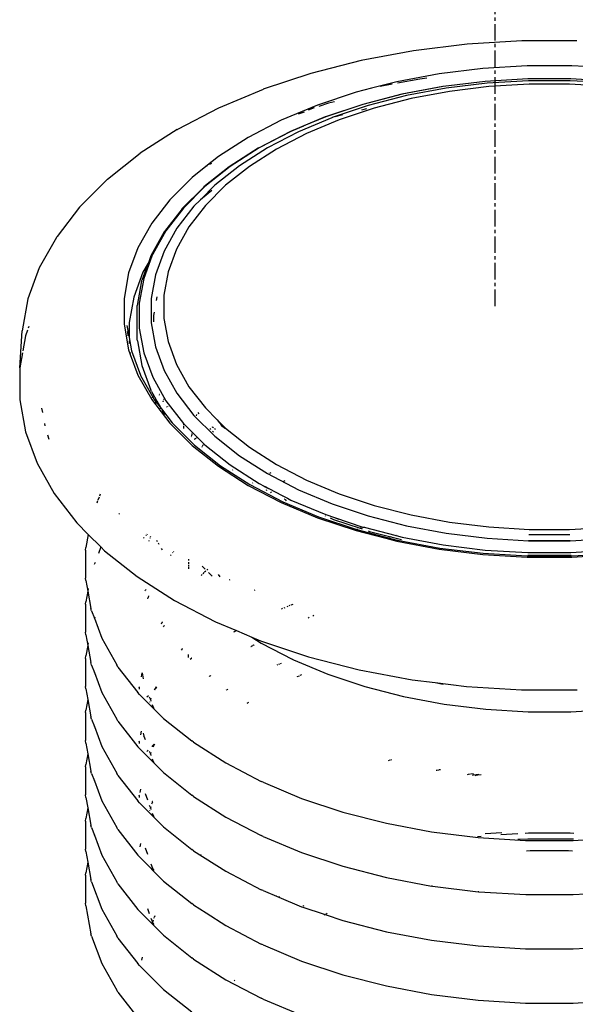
# Model space of a CAD drawing. Extents: x -15886 to -11493, y 1975 to 5059.
# Tile 19 of 47: x -13885 to -13868, y 2980 to 3010. Entities that reach past the tile are written whole.
import ezdxf

# ---------------------------------------------------------------- set-up
doc = ezdxf.new("R2010")
doc.units = 0
doc.header["$MEASUREMENT"] = 0
doc.linetypes.add('CENTER1', pattern=[0.6625, 0.5, -0.075, 0.0125, -0.075])
doc.layers.get('0').update_dxf_attribs({"linetype": 'CONTINUOUS'})
doc.layers.add('CENTERLINE', color=3, linetype='CENTER1')

# ---------------------------------------------------------------- blocks, each defined once
blk = doc.blocks.new('A$C72A74DBC')
at = {"color": 2}
for p, q in [((165.573, 232.616), (164.749, 232.566)), ((166.403, 232.616), (165.573, 232.616)), ((163.938, 232.466), (163.149, 232.318)), ((164.749, 232.566), (163.938, 232.466)), ((163.149, 232.318), (162.392, 232.124)), ((164.983, 232.199), (164.325, 232.118)), ((165.652, 232.239), (164.983, 232.199)), ((166.324, 232.239), (165.652, 232.239)), ((166.993, 232.199), (166.324, 232.239)), ((162.392, 232.124), (161.673, 231.884)), ((163.686, 231.998), (163.304, 231.9)), ((164.325, 232.118), (163.686, 231.998)), ((164.035, 232.037), (163.699, 231.974)), ((164.139, 232.05), (164.035, 232.037)), ((165.018, 232.003), (164.385, 231.925)), ((165.019, 232.003), (165.018, 232.003)), ((165.664, 232.042), (165.019, 232.003)), ((165.673, 232.014), (165.047, 231.976)), ((166.312, 232.042), (165.664, 232.042)), ((166.303, 232.014), (165.673, 232.014)), ((166.929, 231.976), (166.303, 232.014)), ((166.957, 232.003), (166.312, 232.042)), ((161.669, 231.883), (160.997, 231.601)), ((161.669, 231.883), (161.673, 231.884)), ((163.072, 231.84), (162.489, 231.646)), ((163.304, 231.9), (163.072, 231.84)), ((163.327, 231.904), (163.304, 231.9)), ((163.619, 231.959), (163.434, 231.924)), ((164.383, 231.926), (163.765, 231.81)), ((164.385, 231.925), (163.769, 231.809)), ((164.431, 231.901), (163.832, 231.788)), ((164.481, 231.853), (163.902, 231.744)), ((164.385, 231.925), (164.383, 231.926)), ((165.047, 231.976), (164.431, 231.901)), ((165.077, 231.926), (164.481, 231.853)), ((165.683, 231.963), (165.077, 231.926)), ((166.293, 231.963), (165.683, 231.963)), ((166.899, 231.926), (166.293, 231.963)), ((162.749, 231.697), (162.655, 231.673)), ((163.765, 231.81), (163.172, 231.657)), ((163.769, 231.809), (163.176, 231.657)), ((163.832, 231.788), (163.257, 231.64)), ((163.902, 231.744), (163.345, 231.601)), ((160.997, 231.601), (160.38, 231.28)), ((162.489, 231.646), (161.945, 231.418)), ((162.443, 231.602), (162.351, 231.571)), ((162.655, 231.673), (162.509, 231.624)), ((163.172, 231.657), (162.61, 231.47)), ((163.176, 231.657), (162.615, 231.47)), ((163.257, 231.64), (162.712, 231.459)), ((163.345, 231.601), (162.817, 231.425)), ((163.231, 231.591), (163.153, 231.571)), ((163.232, 231.591), (163.231, 231.591)), ((161.945, 231.418), (161.446, 231.158)), ((162.607, 231.469), (162.082, 231.249)), ((162.29, 231.538), (162.198, 231.507)), ((162.705, 231.456), (162.202, 231.245)), ((162.615, 231.47), (162.286, 231.332)), ((162.817, 231.425), (162.324, 231.218)), ((162.607, 231.469), (162.61, 231.47)), ((162.712, 231.459), (162.705, 231.456)), ((162.715, 231.458), (162.705, 231.456)), ((162.868, 231.498), (162.75, 231.467)), ((160.374, 231.277), (159.818, 230.92)), ((160.374, 231.277), (160.38, 231.28)), ((162.082, 231.249), (161.599, 230.998)), ((162.09, 231.25), (161.609, 231)), ((162.282, 231.33), (162.09, 231.25)), ((162.286, 231.332), (162.282, 231.33)), ((161.446, 231.158), (160.996, 230.869)), ((162.202, 231.245), (161.735, 231.002)), ((162.324, 231.218), (161.871, 230.983)), ((161.596, 230.996), (161.161, 230.717)), ((161.609, 231), (161.175, 230.721)), ((161.735, 231.002), (161.313, 230.732)), ((161.871, 230.983), (161.463, 230.721)), ((161.596, 230.996), (161.599, 230.998)), ((159.324, 230.527), (159.818, 230.92)), ((160.996, 230.869), (160.807, 230.72)), ((160.807, 230.72), (160.601, 230.555)), ((161.161, 230.717), (160.779, 230.413)), ((161.175, 230.721), (160.794, 230.419)), ((160.82, 230.726), (160.807, 230.72)), ((160.892, 230.763), (160.862, 230.748)), ((161.313, 230.732), (160.943, 230.437)), ((161.463, 230.721), (161.105, 230.437)), ((159.324, 230.527), (158.908, 230.111)), ((160.601, 230.555), (160.265, 230.219)), ((160.776, 230.411), (160.451, 230.086)), ((160.794, 230.419), (160.47, 230.094)), ((160.943, 230.437), (160.724, 230.219)), ((160.899, 230.358), (160.724, 230.219)), ((160.776, 230.411), (160.779, 230.413)), ((161.105, 230.437), (160.8, 230.132)), ((160.265, 230.219), (159.991, 229.865)), ((160.724, 230.219), (160.628, 230.123)), ((158.902, 230.105), (158.563, 229.666)), ((158.902, 230.105), (158.908, 230.111)), ((160.448, 230.083), (160.183, 229.74)), ((160.47, 230.094), (160.206, 229.752)), ((160.628, 230.123), (160.372, 229.791)), ((160.448, 230.083), (160.451, 230.086)), ((160.8, 230.132), (160.552, 229.811)), ((159.991, 229.865), (159.783, 229.495)), ((160.372, 229.791), (160.178, 229.445)), ((160.552, 229.811), (160.364, 229.476)), ((158.553, 229.651), (158.295, 229.194)), ((158.553, 229.651), (158.558, 229.659)), ((158.558, 229.659), (158.563, 229.666)), ((160.179, 229.733), (159.978, 229.375)), ((160.206, 229.752), (160.006, 229.397)), ((160.179, 229.733), (160.181, 229.736)), ((160.181, 229.736), (160.183, 229.74)), ((159.783, 229.495), (159.643, 229.116)), ((160.364, 229.476), (160.237, 229.132)), ((159.995, 229.369), (159.871, 229.03)), ((159.976, 229.371), (159.94, 229.269)), ((159.995, 229.369), (159.963, 229.312)), ((159.976, 229.371), (159.978, 229.375)), ((160.006, 229.397), (159.995, 229.369)), ((160.178, 229.445), (160.047, 229.089)), ((158.295, 229.194), (158.122, 228.723)), ((159.937, 229.264), (159.841, 229.003)), ((159.937, 229.264), (159.858, 229.125)), ((159.94, 229.269), (159.937, 229.264)), ((159.955, 229.297), (159.948, 229.285)), ((159.643, 229.116), (159.573, 228.73)), ((159.858, 229.125), (159.72, 228.75)), ((159.871, 229.03), (159.803, 228.658)), ((160.047, 229.089), (159.981, 228.728)), ((160.237, 229.132), (160.174, 228.782)), ((159.839, 228.999), (159.771, 228.625)), ((159.839, 228.999), (159.841, 229.003)), ((158.122, 228.723), (158.035, 228.244)), ((159.573, 228.73), (159.573, 228.341)), ((159.72, 228.75), (159.651, 228.368)), ((159.981, 228.728), (159.981, 228.364)), ((160.07, 228.757), (160.059, 228.7)), ((160.174, 228.782), (160.174, 228.43)), ((159.77, 228.62), (159.771, 228.625)), ((159.77, 228.616), (159.77, 228.62)), ((159.77, 228.118), (159.77, 228.616)), ((159.803, 228.658), (159.803, 228.284)), ((160.028, 228.526), (160.019, 228.475)), ((160.019, 228.475), (160.019, 228.38)), ((160.174, 228.43), (160.237, 228.08)), ((158.138, 228.306), (158.13, 228.283)), ((159.573, 228.341), (159.643, 227.955)), ((159.618, 228.323), (159.62, 228.302)), ((159.618, 228.323), (159.651, 228.143)), ((159.651, 228.368), (159.651, 228.143)), ((159.803, 228.284), (159.871, 227.912)), ((159.981, 228.364), (160.047, 228.003)), ((158, 227.686), (158.035, 228.244)), ((158.087, 228.167), (158.046, 227.941)), ((158.118, 228.252), (158.087, 228.167)), ((159.625, 228.232), (159.63, 228.166)), ((159.651, 228.143), (159.651, 228.13)), ((159.651, 228.143), (159.688, 227.939)), ((159.651, 228.09), (159.651, 228.052)), ((159.774, 228.093), (159.77, 228.118)), ((159.774, 228.093), (159.842, 227.719)), ((160.047, 228.003), (160.178, 227.647)), ((160.237, 228.08), (160.364, 227.736)), ((158.04, 227.91), (158, 227.686)), ((159.643, 227.955), (159.668, 227.888)), ((159.662, 227.92), (159.668, 227.888)), ((159.668, 227.888), (159.783, 227.576)), ((159.688, 227.939), (159.822, 227.573)), ((159.871, 227.912), (160.006, 227.546)), ((158, 227.686), (158, 227.203)), ((159.842, 227.719), (159.978, 227.351)), ((160.364, 227.736), (160.552, 227.401)), ((159.783, 227.576), (159.991, 227.206)), ((159.822, 227.573), (159.823, 227.572)), ((159.823, 227.572), (159.827, 227.562)), ((159.823, 227.572), (160.003, 227.252)), ((160.006, 227.546), (160.206, 227.19)), ((160.178, 227.647), (160.372, 227.301)), ((160.552, 227.401), (160.8, 227.08)), ((159.989, 227.329), (159.978, 227.351)), ((159.989, 227.329), (160.054, 227.213)), ((160.003, 227.252), (159.996, 227.232)), ((160.007, 227.262), (160.003, 227.252)), ((160.003, 227.252), (160.029, 227.206)), ((160.104, 227.277), (160.101, 227.271)), ((160.106, 227.285), (160.105, 227.281)), ((160.372, 227.301), (160.628, 226.969)), ((158, 227.203), (158.087, 226.722)), ((159.991, 227.206), (160.05, 227.131)), ((160.029, 227.206), (160.054, 227.173)), ((160.052, 227.137), (160.05, 227.131)), ((160.05, 227.131), (160.054, 227.125)), ((160.054, 227.213), (160.054, 227.215)), ((160.054, 227.173), (160.054, 227.213)), ((160.054, 227.213), (160.07, 227.185)), ((160.054, 227.173), (160.062, 227.164)), ((160.054, 227.151), (160.054, 227.168)), ((160.054, 227.125), (160.054, 227.134)), ((160.054, 227.125), (160.114, 227.047)), ((160.06, 227.16), (160.056, 227.148)), ((160.07, 227.185), (160.062, 227.164)), ((160.062, 227.164), (160.124, 227.083)), ((160.07, 227.186), (160.07, 227.185)), ((160.07, 227.185), (160.125, 227.086)), ((160.159, 227.179), (160.157, 227.172)), ((160.162, 227.187), (160.161, 227.183)), ((160.17, 227.209), (160.168, 227.203)), ((160.178, 227.229), (160.175, 227.222)), ((160.206, 227.19), (160.47, 226.848)), ((160.217, 227.095), (160.215, 227.093)), ((160.231, 227.105), (160.227, 227.102)), ((158.331, 227.077), (158.343, 227.011)), ((160.115, 227.055), (160.114, 227.047)), ((160.114, 227.047), (160.134, 227.021)), ((160.123, 227.079), (160.118, 227.072)), ((160.118, 227.068), (160.118, 227.072)), ((160.118, 227.068), (160.118, 227.067)), ((160.125, 227.086), (160.124, 227.083)), ((160.124, 227.083), (160.136, 227.067)), ((160.126, 227.088), (160.125, 227.086)), ((160.125, 227.086), (160.136, 227.067)), ((160.138, 227.025), (160.134, 227.021)), ((160.134, 227.021), (160.265, 226.852)), ((160.136, 227.067), (160.301, 226.854)), ((160.152, 227.039), (160.145, 227.033)), ((160.147, 227.048), (160.152, 227.039)), ((160.153, 227.04), (160.152, 227.039)), ((160.152, 227.039), (160.184, 226.983)), ((160.628, 226.969), (160.943, 226.654)), ((160.666, 226.98), (160.66, 226.962)), ((160.686, 227.011), (160.699, 226.994)), ((160.978, 226.902), (160.8, 227.08)), ((158.373, 226.846), (158.379, 226.811)), ((160.265, 226.852), (160.601, 226.516)), ((160.301, 226.854), (160.635, 226.52)), ((160.47, 226.848), (160.47, 226.825)), ((160.47, 226.848), (160.601, 226.717)), ((160.47, 226.809), (160.47, 226.782)), ((160.901, 226.793), (160.919, 226.798)), ((160.978, 226.902), (161.013, 226.856)), ((160.978, 226.902), (161.018, 226.862)), ((161.013, 226.856), (161.008, 226.849)), ((161.018, 226.851), (161.011, 226.847)), ((161.018, 226.862), (161.013, 226.856)), ((161.013, 226.856), (161.018, 226.851)), ((161.018, 226.862), (161.025, 226.856)), ((161.025, 226.856), (161.018, 226.851)), ((161.018, 226.851), (161.032, 226.831)), ((161.025, 226.856), (161.105, 226.775)), ((161.027, 226.83), (161.032, 226.831)), ((161.032, 226.831), (161.035, 226.828)), ((161.035, 226.828), (161.055, 226.803)), ((161.035, 226.828), (161.095, 226.769)), ((161.055, 226.803), (161.056, 226.802)), ((158.087, 226.722), (158.261, 226.249)), ((158.419, 226.673), (158.441, 226.612)), ((160.47, 226.771), (160.47, 226.766)), ((160.589, 226.652), (160.588, 226.647)), ((160.595, 226.684), (160.591, 226.661)), ((160.601, 226.717), (160.597, 226.697)), ((160.601, 226.717), (160.682, 226.636)), ((160.882, 226.764), (160.867, 226.755)), ((160.916, 226.73), (160.905, 226.716)), ((160.925, 226.792), (160.911, 226.783)), ((160.947, 226.77), (160.937, 226.757)), ((160.943, 226.654), (161.313, 226.36)), ((161.105, 226.775), (161.463, 226.49)), ((160.601, 226.516), (160.996, 226.202)), ((160.635, 226.606), (160.632, 226.604)), ((160.635, 226.52), (161.027, 226.208)), ((160.658, 226.621), (160.642, 226.61)), ((160.682, 226.636), (160.668, 226.627)), ((160.682, 226.636), (160.775, 226.542)), ((160.761, 226.518), (160.752, 226.5)), ((160.775, 226.542), (160.767, 226.527)), ((160.775, 226.542), (160.794, 226.524)), ((160.794, 226.524), (161.175, 226.221)), ((160.748, 226.493), (160.746, 226.49)), ((161.313, 226.36), (161.735, 226.09)), ((161.463, 226.49), (161.871, 226.229)), ((158.261, 226.249), (158.52, 225.79)), ((160.996, 226.202), (161.446, 225.913)), ((161.027, 226.208), (161.468, 225.924)), ((161.175, 226.221), (161.609, 225.943)), ((161.871, 226.229), (162.324, 225.994)), ((161.212, 226.146), (161.207, 226.144)), ((161.735, 226.09), (162.202, 225.847)), ((161.746, 226.104), (161.747, 226.102)), ((161.786, 226.1), (161.769, 226.091)), ((161.446, 225.913), (161.945, 225.653)), ((161.468, 225.924), (161.966, 225.666)), ((161.517, 225.95), (161.513, 225.947)), ((161.609, 225.943), (161.687, 225.902)), ((161.985, 225.978), (162.002, 225.988)), ((162.324, 225.994), (162.817, 225.787)), ((158.52, 225.79), (158.86, 225.348)), ((159.214, 225.782), (159.202, 225.749)), ((161.687, 225.902), (161.701, 225.893)), ((161.687, 225.902), (161.7, 225.895)), ((161.7, 225.895), (161.701, 225.893)), ((161.7, 225.895), (161.757, 225.865)), ((161.701, 225.893), (161.703, 225.888)), ((161.701, 225.893), (161.736, 225.871)), ((161.717, 225.85), (161.722, 225.835)), ((161.757, 225.865), (161.76, 225.858)), ((161.757, 225.865), (161.956, 225.762)), ((161.782, 225.816), (161.792, 225.799)), ((161.956, 225.762), (161.963, 225.752)), ((161.956, 225.762), (162.038, 225.719)), ((162.202, 225.847), (162.712, 225.633)), ((162.817, 225.787), (163.345, 225.611)), ((159.175, 225.678), (159.163, 225.645)), ((159.197, 225.737), (159.18, 225.689)), ((161.945, 225.653), (162.489, 225.425)), ((161.966, 225.666), (162.507, 225.439)), ((161.999, 225.703), (161.986, 225.698)), ((162.003, 225.701), (162.018, 225.681)), ((162.038, 225.719), (162.032, 225.717)), ((162.038, 225.719), (162.09, 225.692)), ((162.09, 225.692), (162.615, 225.472)), ((162.712, 225.633), (163.257, 225.452)), ((163.345, 225.611), (163.902, 225.468)), ((159.503, 225.489), (159.496, 225.48)), ((162.615, 225.472), (162.747, 225.428)), ((163.902, 225.468), (164.481, 225.359)), ((158.86, 225.348), (159.033, 225.175)), ((162.489, 225.425), (163.072, 225.231)), ((162.507, 225.439), (163.086, 225.246)), ((162.606, 225.454), (162.612, 225.451)), ((162.68, 225.422), (162.732, 225.4)), ((162.732, 225.4), (163.135, 225.266)), ((162.747, 225.428), (162.809, 225.402)), ((162.747, 225.428), (163.176, 225.285)), ((163.257, 225.452), (163.832, 225.304)), ((164.481, 225.359), (165.077, 225.286)), ((159.033, 225.175), (158.997, 224.977)), ((159.033, 225.175), (159.222, 224.987)), ((159.908, 225.161), (159.9, 225.153)), ((159.923, 225.176), (159.916, 225.168)), ((163.072, 225.231), (163.519, 225.116)), ((163.086, 225.246), (163.555, 225.125)), ((163.096, 225.256), (163.087, 225.254)), ((163.135, 225.266), (163.133, 225.266)), ((163.143, 225.268), (163.135, 225.266)), ((163.135, 225.266), (163.166, 225.256)), ((163.162, 225.273), (163.153, 225.271)), ((163.176, 225.285), (163.193, 225.281)), ((163.193, 225.281), (163.182, 225.278)), ((163.193, 225.281), (163.677, 225.156)), ((163.255, 225.226), (163.274, 225.22)), ((163.274, 225.22), (163.598, 225.136)), ((163.832, 225.304), (164.431, 225.191)), ((164.431, 225.191), (165.047, 225.116)), ((165.077, 225.286), (165.683, 225.249)), ((165.679, 225.174), (165.699, 225.173)), ((165.683, 225.249), (166.293, 225.249)), ((165.699, 225.173), (166.277, 225.173)), ((166.277, 225.173), (166.297, 225.174)), ((166.293, 225.249), (166.899, 225.286)), ((159.876, 225.128), (159.867, 225.12)), ((159.949, 225.081), (159.945, 225.07)), ((159.965, 225.124), (159.961, 225.114)), ((159.973, 225.144), (159.969, 225.134)), ((160.065, 225.085), (160.075, 225.066)), ((160.086, 225.047), (160.098, 225.026)), ((163.529, 225.119), (163.519, 225.116)), ((163.519, 225.116), (163.686, 225.073)), ((163.555, 225.125), (163.551, 225.124)), ((163.56, 225.127), (163.555, 225.125)), ((163.555, 225.125), (163.697, 225.089)), ((163.58, 225.132), (163.57, 225.129)), ((163.598, 225.136), (163.591, 225.134)), ((163.601, 225.137), (163.598, 225.136)), ((163.598, 225.136), (163.759, 225.095)), ((163.677, 225.156), (163.667, 225.154)), ((163.677, 225.156), (163.769, 225.133)), ((163.686, 225.073), (164.325, 224.953)), ((163.697, 225.089), (164.334, 224.969)), ((163.769, 225.133), (164.385, 225.017)), ((164.385, 225.017), (165.019, 224.939)), ((165.047, 225.116), (165.673, 225.078)), ((165.673, 225.078), (165.697, 225.078)), ((165.674, 225.084), (165.697, 225.082)), ((165.697, 225.078), (165.697, 225.082)), ((165.697, 225.082), (166.279, 225.082)), ((165.697, 225.078), (166.28, 225.078)), ((166.279, 225.082), (166.303, 225.084)), ((166.28, 225.078), (166.279, 225.082)), ((166.28, 225.078), (166.303, 225.078)), ((166.303, 225.078), (166.929, 225.116)), ((158.993, 224.939), (158.997, 224.977)), ((158.993, 224.939), (158.993, 224.516)), ((159.222, 224.987), (159.186, 224.888)), ((159.222, 224.987), (159.279, 224.929)), ((159.279, 224.929), (159.771, 224.538)), ((160.133, 224.963), (160.146, 224.941)), ((160.283, 224.867), (160.275, 224.858)), ((160.31, 224.903), (160.304, 224.894)), ((160.323, 224.919), (160.317, 224.911)), ((164.325, 224.953), (164.983, 224.872)), ((164.334, 224.969), (164.988, 224.889)), ((164.983, 224.872), (165.652, 224.832)), ((164.988, 224.889), (165.654, 224.849)), ((165.019, 224.939), (165.664, 224.9)), ((165.664, 224.9), (166.312, 224.9)), ((166.312, 224.9), (166.957, 224.939)), ((166.323, 224.849), (166.988, 224.889)), ((166.324, 224.832), (166.993, 224.872)), ((159.136, 224.752), (159.124, 224.722)), ((160.547, 224.801), (160.547, 224.779)), ((160.547, 224.756), (160.547, 224.731)), ((160.547, 224.718), (160.547, 224.692)), ((165.652, 224.832), (166.324, 224.832)), ((165.654, 224.849), (165.662, 224.849)), ((165.662, 224.862), (165.684, 224.86)), ((165.662, 224.849), (165.675, 224.848)), ((165.675, 224.848), (166.301, 224.848)), ((165.684, 224.86), (166.292, 224.86)), ((166.292, 224.86), (166.314, 224.862)), ((166.301, 224.848), (166.314, 224.849)), ((166.314, 224.849), (166.323, 224.849)), ((160.547, 224.679), (160.547, 224.653)), ((160.752, 224.572), (160.735, 224.555)), ((160.754, 224.693), (160.798, 224.649)), ((160.778, 224.598), (160.76, 224.581)), ((160.806, 224.622), (160.786, 224.606)), ((160.839, 224.649), (160.823, 224.636)), ((160.847, 224.6), (160.9, 224.547)), ((160.992, 224.569), (161.02, 224.534)), ((158.997, 224.479), (158.993, 224.516)), ((158.997, 224.479), (159.026, 224.319)), ((159.771, 224.538), (160.332, 224.179)), ((161.17, 224.49), (161.16, 224.484)), ((159.026, 224.319), (158.997, 224.159)), ((159.033, 224.357), (159.026, 224.319)), ((159.026, 224.319), (159.074, 224.058)), ((159.893, 224.329), (159.885, 224.321)), ((159.907, 224.343), (159.896, 224.332)), ((161.544, 224.333), (161.535, 224.327)), ((158.993, 224.122), (158.997, 224.159)), ((158.993, 224.122), (158.993, 223.699)), ((159.933, 224.221), (159.927, 224.204)), ((159.943, 224.246), (159.935, 224.225)), ((160.332, 224.179), (160.954, 223.855)), ((159.085, 224.022), (159.074, 224.058)), ((159.085, 224.022), (159.126, 223.91)), ((161.965, 224.055), (161.948, 224.048)), ((161.997, 224.068), (161.981, 224.062)), ((162.045, 224.089), (162.029, 224.082)), ((162.076, 224.101), (162.061, 224.095)), ((162.117, 224.119), (162.09, 224.108)), ((159.126, 223.91), (159.124, 223.904)), ((159.132, 223.926), (159.126, 223.91)), ((159.126, 223.91), (159.237, 223.609)), ((160.14, 223.836), (160.132, 223.822)), ((160.145, 223.845), (160.142, 223.839)), ((160.15, 223.854), (160.147, 223.848)), ((160.954, 223.855), (161.268, 223.724)), ((162.366, 223.921), (162.349, 223.914)), ((162.435, 223.95), (162.418, 223.943)), ((158.997, 223.661), (158.993, 223.699)), ((160.168, 223.787), (160.161, 223.78)), ((160.169, 223.788), (160.168, 223.787)), ((160.183, 223.798), (160.171, 223.789)), ((161.232, 223.705), (161.222, 223.7)), ((161.268, 223.724), (161.237, 223.708)), ((161.268, 223.724), (161.499, 223.627)), ((158.997, 223.661), (159.026, 223.502)), ((159.033, 223.539), (159.028, 223.509)), ((159.237, 223.609), (159.463, 223.207)), ((161.499, 223.627), (161.642, 223.535)), ((161.499, 223.627), (161.631, 223.571)), ((161.631, 223.571), (162.356, 223.33)), ((161.642, 223.535), (162.12, 223.287)), ((159.026, 223.502), (158.997, 223.342)), ((159.026, 223.502), (159.074, 223.241)), ((160.448, 223.448), (160.433, 223.429)), ((160.452, 223.452), (160.45, 223.45)), ((161.489, 223.481), (161.484, 223.478)), ((161.512, 223.496), (161.493, 223.484)), ((161.525, 223.504), (161.517, 223.499)), ((161.536, 223.511), (161.529, 223.507)), ((158.993, 223.305), (158.997, 223.342)), ((158.993, 223.305), (158.993, 222.881)), ((159.085, 223.205), (159.074, 223.241)), ((160.541, 223.362), (160.541, 223.358)), ((160.541, 223.354), (160.541, 223.321)), ((160.591, 223.305), (160.572, 223.29)), ((160.595, 223.308), (160.593, 223.307)), ((162.127, 223.284), (162.12, 223.287)), ((162.127, 223.284), (162.647, 223.066)), ((162.356, 223.33), (163.121, 223.133)), ((159.085, 223.205), (159.126, 223.093)), ((159.126, 223.093), (159.124, 223.088)), ((159.127, 223.095), (159.126, 223.093)), ((159.126, 223.093), (159.237, 222.792)), ((159.482, 223.175), (159.463, 223.207)), ((159.482, 223.175), (159.779, 222.791)), ((159.844, 223.088), (159.833, 223.026)), ((159.847, 223.086), (159.863, 222.996)), ((161.89, 223.206), (161.878, 223.201)), ((161.92, 223.219), (161.902, 223.211)), ((161.941, 223.227), (161.926, 223.221)), ((163.121, 223.133), (163.918, 222.984)), ((160.864, 223.035), (160.857, 223.029)), ((160.873, 223.041), (160.866, 223.036)), ((160.88, 223.047), (160.875, 223.043)), ((162.212, 223.039), (162.179, 223.026)), ((162.252, 223.056), (162.224, 223.045)), ((162.647, 223.066), (163.203, 222.88)), ((163.918, 222.984), (164.266, 222.941)), ((164.266, 222.941), (164.388, 222.918)), ((164.266, 222.941), (164.737, 222.883)), ((158.997, 222.844), (158.993, 222.881)), ((158.997, 222.844), (159.026, 222.685)), ((159.237, 222.792), (159.463, 222.39)), ((159.805, 222.763), (159.779, 222.791)), ((159.806, 222.875), (159.804, 222.872)), ((159.804, 222.868), (159.804, 222.872)), ((159.804, 222.865), (159.804, 222.868)), ((159.804, 222.865), (159.804, 222.842)), ((160.04, 222.841), (160.029, 222.83)), ((160.04, 222.841), (160.032, 222.827)), ((160.059, 222.874), (160.04, 222.841)), ((160.066, 222.867), (160.04, 222.841)), ((161.121, 222.83), (161.112, 222.826)), ((161.132, 222.836), (161.124, 222.832)), ((161.14, 222.84), (161.134, 222.837)), ((163.203, 222.88), (163.789, 222.73)), ((164.737, 222.883), (165.569, 222.833)), ((165.569, 222.833), (166.407, 222.833)), ((159.026, 222.685), (158.997, 222.525)), ((159.027, 222.692), (159.026, 222.685)), ((159.026, 222.685), (159.074, 222.423)), ((159.805, 222.763), (160.168, 222.4)), ((159.94, 222.741), (159.919, 222.72)), ((159.954, 222.727), (159.97, 222.685)), ((159.957, 222.649), (159.955, 222.646)), ((159.97, 222.685), (159.965, 222.673)), ((159.977, 222.704), (159.97, 222.685)), ((159.97, 222.685), (159.979, 222.66)), ((161.45, 222.639), (161.44, 222.633)), ((163.789, 222.73), (164.4, 222.615)), ((158.993, 222.488), (158.997, 222.525)), ((159.998, 222.608), (160.002, 222.595)), ((160.003, 222.594), (160.002, 222.595)), ((160.005, 222.59), (160.003, 222.594)), ((160.005, 222.59), (160.024, 222.557)), ((161.433, 222.628), (161.425, 222.623)), ((161.438, 222.631), (161.435, 222.63)), ((164.4, 222.615), (165.028, 222.538)), ((165.028, 222.538), (165.667, 222.499)), ((165.667, 222.499), (166.309, 222.499)), ((166.309, 222.499), (166.948, 222.538)), ((158.993, 222.488), (158.993, 222.065)), ((159.085, 222.388), (159.074, 222.423)), ((159.085, 222.388), (159.126, 222.276)), ((159.482, 222.358), (159.463, 222.39)), ((159.482, 222.358), (159.779, 221.973)), ((160.168, 222.4), (160.595, 222.061)), ((159.126, 222.276), (159.124, 222.27)), ((159.127, 222.278), (159.126, 222.276)), ((159.126, 222.276), (159.237, 221.975)), ((159.833, 222.209), (159.822, 222.151)), ((158.997, 222.027), (158.993, 222.065)), ((159.806, 222.058), (159.804, 222.054)), ((159.804, 222.051), (159.804, 222.054)), ((159.804, 222.048), (159.804, 222.051)), ((159.804, 222.048), (159.804, 222.024)), ((159.863, 222.178), (159.87, 222.138)), ((159.871, 222.137), (159.87, 222.138)), ((159.872, 222.132), (159.871, 222.137)), ((159.872, 222.132), (159.89, 222.083)), ((160.622, 222.04), (160.595, 222.061)), ((158.997, 222.027), (159.026, 221.868)), ((159.237, 221.975), (159.463, 221.573)), ((159.805, 221.946), (159.779, 221.973)), ((159.805, 221.946), (160.168, 221.583)), ((159.939, 221.924), (159.918, 221.903)), ((159.954, 221.909), (159.97, 221.868)), ((160.028, 222.013), (159.994, 221.979)), ((160.032, 222.01), (160.007, 221.966)), ((160.622, 222.04), (161.106, 221.73)), ((159.026, 221.868), (158.997, 221.708)), ((159.028, 221.875), (159.026, 221.868)), ((159.026, 221.868), (159.074, 221.607)), ((159.956, 221.832), (159.955, 221.829)), ((159.97, 221.868), (159.965, 221.856)), ((159.977, 221.887), (159.97, 221.868)), ((159.97, 221.868), (159.979, 221.842)), ((159.998, 221.791), (160.002, 221.778)), ((160.003, 221.777), (160.002, 221.778)), ((160.005, 221.772), (160.003, 221.777)), ((160.005, 221.772), (160.025, 221.738)), ((163.583, 221.769), (163.558, 221.763)), ((163.608, 221.776), (163.593, 221.772)), ((158.993, 221.671), (158.997, 221.708)), ((158.993, 221.671), (158.993, 221.247)), ((159.085, 221.57), (159.074, 221.607)), ((161.106, 221.73), (161.643, 221.451)), ((164.285, 221.615), (164.28, 221.614)), ((164.32, 221.622), (164.29, 221.616)), ((164.347, 221.627), (164.327, 221.623)), ((159.085, 221.57), (159.126, 221.459)), ((159.126, 221.459), (159.124, 221.453)), ((159.127, 221.461), (159.126, 221.459)), ((159.126, 221.459), (159.237, 221.157)), ((159.482, 221.541), (159.463, 221.573)), ((159.482, 221.541), (159.779, 221.156)), ((160.168, 221.583), (160.595, 221.244)), ((161.67, 221.438), (161.643, 221.451)), ((164.761, 221.553), (164.746, 221.552)), ((164.795, 221.558), (164.769, 221.554)), ((164.845, 221.564), (164.805, 221.559)), ((164.837, 221.544), (164.823, 221.542)), ((164.872, 221.548), (164.845, 221.545)), ((164.877, 221.539), (164.862, 221.537)), ((164.922, 221.554), (164.882, 221.549)), ((164.911, 221.543), (164.885, 221.54)), ((164.961, 221.55), (164.921, 221.545)), ((159.822, 221.334), (159.813, 221.284)), ((161.67, 221.438), (162.251, 221.195)), ((158.997, 221.21), (158.993, 221.247)), ((158.997, 221.21), (159.026, 221.05)), ((159.237, 221.157), (159.463, 220.756)), ((159.805, 221.129), (159.779, 221.156)), ((159.805, 221.241), (159.804, 221.238)), ((159.804, 221.234), (159.804, 221.238)), ((159.804, 221.231), (159.804, 221.234)), ((159.804, 221.231), (159.804, 221.207)), ((159.89, 221.266), (159.925, 221.172)), ((160.622, 221.223), (160.595, 221.244)), ((160.622, 221.223), (161.106, 220.913)), ((162.251, 221.195), (162.873, 220.987)), ((159.026, 221.05), (158.997, 220.891)), ((159.028, 221.057), (159.026, 221.05)), ((159.026, 221.05), (159.074, 220.789)), ((159.805, 221.129), (160.168, 220.765)), ((159.954, 221.092), (159.97, 221.051)), ((159.956, 221.015), (159.955, 221.011)), ((159.97, 221.051), (159.965, 221.039)), ((159.977, 221.07), (159.97, 221.051)), ((159.97, 221.051), (159.979, 221.025)), ((160.002, 221.14), (159.99, 221.107)), ((160.002, 221.14), (160.003, 221.142)), ((160.003, 221.142), (160.005, 221.146)), ((160.007, 221.149), (160.005, 221.146)), ((158.993, 220.853), (158.997, 220.891)), ((159.998, 220.973), (160.002, 220.961)), ((160.003, 220.959), (160.002, 220.961)), ((160.005, 220.955), (160.003, 220.959)), ((160.005, 220.955), (160.025, 220.921)), ((161.106, 220.913), (161.643, 220.634)), ((162.873, 220.987), (163.529, 220.819)), ((158.993, 220.853), (158.993, 220.43)), ((159.085, 220.754), (159.074, 220.789)), ((159.085, 220.754), (159.126, 220.642)), ((159.482, 220.724), (159.463, 220.756)), ((159.482, 220.724), (159.779, 220.339)), ((160.168, 220.765), (160.595, 220.426)), ((163.529, 220.819), (164.212, 220.69)), ((159.126, 220.642), (159.124, 220.636)), ((159.127, 220.644), (159.126, 220.642)), ((159.126, 220.642), (159.237, 220.341)), ((161.67, 220.622), (161.643, 220.634)), ((161.67, 220.622), (162.251, 220.378)), ((164.212, 220.69), (164.915, 220.604)), ((164.959, 220.622), (164.906, 220.615)), ((164.915, 220.604), (165.629, 220.561)), ((165.271, 220.675), (165.019, 220.66)), ((165.51, 220.661), (165.258, 220.646)), ((165.661, 220.582), (165.513, 220.573)), ((165.675, 220.671), (165.622, 220.668)), ((165.629, 220.561), (166.347, 220.561)), ((166.315, 220.582), (165.661, 220.582)), ((166.301, 220.671), (165.675, 220.671)), ((166.354, 220.668), (166.301, 220.671)), ((166.351, 220.579), (166.315, 220.582)), ((166.347, 220.561), (167.061, 220.604)), ((158.997, 220.393), (158.993, 220.43)), ((159.822, 220.517), (159.813, 220.466)), ((159.89, 220.449), (159.925, 220.355)), ((160.622, 220.406), (160.595, 220.426)), ((158.997, 220.393), (159.026, 220.233)), ((159.237, 220.341), (159.463, 219.939)), ((159.805, 220.312), (159.779, 220.339)), ((159.805, 220.312), (160.168, 219.949)), ((160.622, 220.406), (161.106, 220.096)), ((160.736, 220.345), (160.734, 220.343)), ((162.251, 220.378), (162.873, 220.171)), ((165.7, 220.405), (165.641, 220.401)), ((166.276, 220.405), (165.7, 220.405)), ((166.335, 220.401), (166.276, 220.405)), ((159.026, 220.233), (158.997, 220.074)), ((159.027, 220.24), (159.026, 220.233)), ((159.026, 220.233), (159.074, 219.972)), ((159.979, 220.208), (160.002, 220.144)), ((160.003, 220.142), (160.002, 220.144)), ((160.005, 220.138), (160.003, 220.142)), ((160.005, 220.138), (160.024, 220.106)), ((162.873, 220.171), (163.529, 220.002)), ((158.993, 220.037), (158.997, 220.074)), ((158.993, 220.037), (158.993, 219.613)), ((159.085, 219.936), (159.074, 219.972)), ((161.106, 220.096), (161.643, 219.817)), ((163.529, 220.002), (164.212, 219.874)), ((159.085, 219.936), (159.237, 219.523)), ((159.482, 219.907), (159.463, 219.939)), ((159.482, 219.907), (159.779, 219.522)), ((160.168, 219.949), (160.595, 219.61)), ((164.225, 219.872), (164.212, 219.874)), ((164.225, 219.872), (164.915, 219.788)), ((161.67, 219.804), (161.643, 219.817)), ((161.67, 219.804), (161.906, 219.705)), ((161.879, 219.726), (161.873, 219.723)), ((161.916, 219.71), (161.906, 219.705)), ((161.906, 219.705), (162.251, 219.561)), ((164.922, 219.787), (164.915, 219.788)), ((164.922, 219.787), (165.632, 219.744)), ((165.632, 219.744), (166.345, 219.744)), ((166.345, 219.744), (167.054, 219.787)), ((158.997, 219.576), (158.993, 219.613)), ((158.997, 219.576), (159.074, 219.155)), ((159.237, 219.523), (159.463, 219.122)), ((159.805, 219.495), (159.779, 219.522)), ((159.925, 219.537), (159.954, 219.458)), ((160.622, 219.588), (160.595, 219.61)), ((160.622, 219.588), (160.81, 219.468)), ((162.251, 219.561), (162.253, 219.56)), ((162.256, 219.562), (162.253, 219.56)), ((162.253, 219.56), (162.606, 219.442)), ((162.286, 219.577), (162.268, 219.568)), ((159.805, 219.495), (160.168, 219.131)), ((159.979, 219.391), (160.001, 219.331)), ((160.022, 219.39), (160.026, 219.398)), ((160.04, 219.422), (160.026, 219.398)), ((160.81, 219.468), (160.809, 219.466)), ((160.81, 219.468), (161.106, 219.278)), ((162.606, 219.442), (162.586, 219.432)), ((162.61, 219.444), (162.606, 219.442)), ((162.606, 219.442), (162.873, 219.353)), ((162.639, 219.459), (162.621, 219.45)), ((160.001, 219.331), (159.997, 219.322)), ((160.011, 219.359), (160.001, 219.331)), ((160.001, 219.331), (160.002, 219.327)), ((160.003, 219.325), (160.002, 219.327)), ((160.005, 219.321), (160.003, 219.325)), ((160.005, 219.321), (160.021, 219.293)), ((161.106, 219.278), (161.643, 218.999)), ((162.873, 219.353), (163.529, 219.185)), ((159.085, 219.119), (159.074, 219.155)), ((159.085, 219.119), (159.237, 218.706)), ((159.482, 219.089), (159.463, 219.122)), ((159.482, 219.089), (159.779, 218.705)), ((160.168, 219.131), (160.595, 218.792)), ((163.529, 219.185), (164.212, 219.056)), ((161.67, 218.987), (161.643, 218.999)), ((161.67, 218.987), (162.251, 218.743)), ((164.212, 219.056), (164.915, 218.97)), ((164.915, 218.97), (165.629, 218.927)), ((165.629, 218.927), (166.347, 218.927)), ((166.347, 218.927), (167.061, 218.97)), ((159.846, 218.8), (159.838, 218.757)), ((160.622, 218.772), (160.595, 218.792)), ((159.237, 218.706), (159.463, 218.304)), ((159.805, 218.677), (159.779, 218.705)), ((159.805, 218.677), (160.168, 218.314)), ((160.622, 218.772), (161.106, 218.462)), ((162.251, 218.743), (162.873, 218.536)), ((162.873, 218.536), (163.529, 218.367)), ((161.106, 218.462), (161.643, 218.183)), ((161.243, 218.457), (161.232, 218.443)), ((163.529, 218.367), (164.212, 218.239)), ((159.482, 218.273), (159.463, 218.304)), ((159.482, 218.273), (159.779, 217.888)), ((160.168, 218.314), (160.595, 217.975)), ((164.212, 218.239), (164.915, 218.153)), ((161.67, 218.17), (161.643, 218.183)), ((161.67, 218.17), (162.251, 217.927)), ((164.915, 218.153), (165.629, 218.109)), ((165.629, 218.109), (166.347, 218.109)), ((166.347, 218.109), (167.061, 218.153))]:
    blk.add_line(p, q, dxfattribs=at)

msp = doc.modelspace()

# ---------------------------------------------------------------- linework, layer by layer
at = {"layer": 'CENTERLINE', "color": 3, "linetype": 'CENTER1'}
msp.add_line((-13870.42, 3001.443, 0), (-13870.42, 3195.671, 0), dxfattribs=at)

# ---------------------------------------------------------------- block references
at = {"xscale": 2, "yscale": 2, "zscale": 2}
msp.add_blockref('A$C72A74DBC', (-14200.758, 2544.209, 0), dxfattribs=at)

doc.saveas('drawing.dxf')
